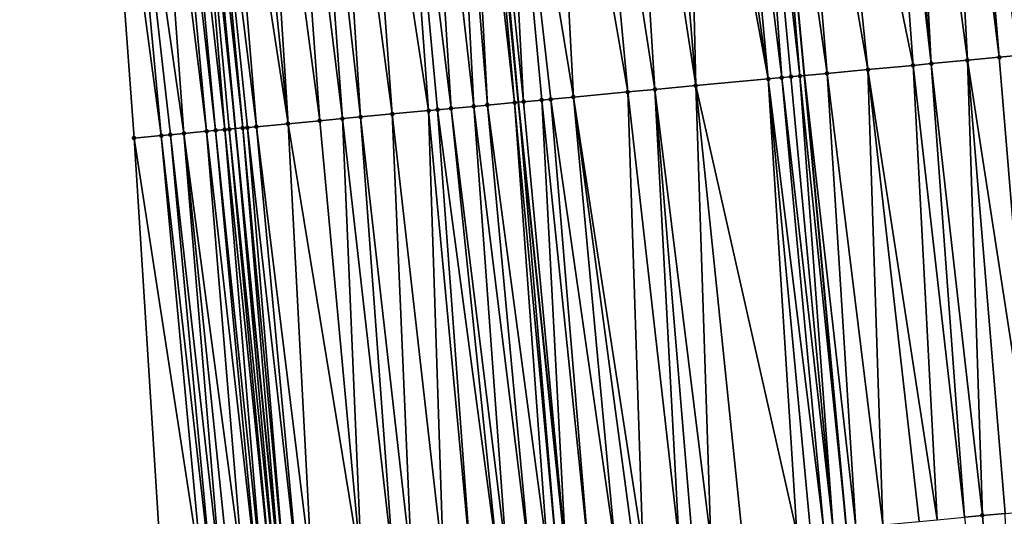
# Model space of a CAD drawing. Header units: feet. Extents: x 2004186 to 2014793, y 836912 to 864902.
# Tile 103 of 256: x 2010517 to 2010560, y 840072 to 840094. Entities that reach past the tile are written whole.
import ezdxf

# ---------------------------------------------------------------- set-up
doc = ezdxf.new("R2010")
doc.units = ezdxf.units.FT
doc.header["$LTSCALE"] = 100
doc.header["$MEASUREMENT"] = 0
for name, color, linetype, lineweight in [('EP_Travel Lane', 5, 'Continuous', 40), ('GPL_Skip Line', 2, 'Continuous', 40), ('Road Shots', 4, 'Continuous', 200), ('Road X-Section', 30, 'Continuous', 13)]:
    doc.layers.add(name, color=color, linetype=linetype, lineweight=lineweight)
doc.layers.add('I-77 SB_MM21-27-Surface-Border', color=7, linetype='Continuous')
doc.layers.add('I-77 SB_MM21-27-Surface-TIN', color=7, linetype='Continuous')

msp = doc.modelspace()

# ---------------------------------------------------------------- linework, layer by layer
at = {"layer": 'EP_Travel Lane'}
msp.add_polyline3d([(2010549.728045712, 839869.8624023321, 327.0348438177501), (2010547.439062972, 839889.7294794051, 327.2185413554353), (2010545.27102308, 839909.6118310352, 327.404447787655), (2010543.103093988, 839929.4931808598, 327.6158940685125), (2010540.935180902, 839949.3743838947, 327.8259522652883), (2010538.767178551, 839969.2564055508, 328.0556513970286), (2010536.629471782, 839989.1411929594, 328.2958978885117), (2010534.490545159, 840009.3309190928, 328.5941957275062), (2010532.347829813, 840029.5564368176, 328.884010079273), (2010530.240976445, 840049.4434461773, 329.1838524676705), (2010528.134055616, 840069.3310923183, 329.4844360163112), (2010526.151214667, 840089.229434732, 329.8120563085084), (2010524.294272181, 840109.14051665, 330.1269044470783), (2010522.437416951, 840129.0508923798, 330.4650879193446), (2010520.580631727, 840148.960517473, 330.8006276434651), (2010518.723710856, 840168.8715970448, 331.1408981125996)], dxfattribs=at)
at = {"layer": 'GPL_Skip Line'}
for points in [[(2010575.273522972, 839872.9292737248, 326.6531976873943), (2010572.892651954, 839892.7853690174, 326.8581499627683), (2010570.511757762, 839912.641657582, 327.0613865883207), (2010568.1308629, 839932.4979517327, 327.2712964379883), (2010565.750011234, 839952.3538856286, 327.4943809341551), (2010563.369133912, 839972.2100334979, 327.7272971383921), (2010560.98826363, 839992.0661226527, 327.9701771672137), (2010558.730415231, 840011.9360111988, 328.2273990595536), (2010556.735345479, 840031.8336311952, 328.4973244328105), (2010554.880210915, 840051.7454049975, 328.7789056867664), (2010553.025152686, 840071.6563594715, 329.098829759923), (2010551.17012179, 840091.5670205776, 329.4283789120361), (2010549.315119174, 840111.4773781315, 329.773638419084), (2010547.460059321, 840131.3883500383, 330.08064942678), (2010545.605046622, 840151.2988158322, 330.430986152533), (2010543.750052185, 840171.2090855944, 330.798773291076)], [(2010562.392701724, 839871.3826455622, 326.8673435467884), (2010560.024588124, 839891.2403095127, 327.0548108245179), (2010557.781053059, 839911.1133117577, 327.2539379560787), (2010555.647591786, 839930.998980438, 327.466965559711), (2010553.514143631, 839950.8845268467, 327.6747133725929), (2010551.38065069, 839970.7704906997, 327.9091312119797), (2010549.247217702, 839990.6558957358, 328.1583456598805), (2010547.098268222, 840010.6859276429, 328.4005417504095), (2010544.947482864, 840030.7330714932, 328.673783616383), (2010542.814051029, 840050.6184657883, 328.9543200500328), (2010540.68066085, 840070.5034718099, 329.2711327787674), (2010538.594213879, 840090.3923057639, 329.6046242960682), (2010536.63127463, 840110.2930355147, 329.9351341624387), (2010534.745470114, 840130.2009271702, 330.2576296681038), (2010532.85972294, 840150.1082134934, 330.6014254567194), (2010530.973929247, 840170.0159909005, 330.96115323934)]]:
    msp.add_polyline3d(points, dxfattribs=at)
at = {"layer": 'I-77 SB_MM21-27-Surface-Border', "color": 3, "linetype": 'ByBlock', "lineweight": -2}
msp.add_polyline3d([(2010547.075953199, 839869.544443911, 327.0304127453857), (2010543.900779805, 839889.3052305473, 327.217266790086), (2010540.924109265, 839909.0904509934, 327.4208217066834), (2010538.146130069, 839928.8985332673, 327.6410632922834), (2010535.963899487, 839948.7779149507, 327.8571621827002), (2010533.384409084, 839968.6105482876, 328.093763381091), (2010530.805044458, 839988.4421326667, 328.3487672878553), (2010528.305524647, 840008.6670569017, 328.6255018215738), (2010526.267820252, 840028.9893494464, 328.9318565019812), (2010524.611944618, 840048.9183740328, 329.223733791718), (2010522.956005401, 840068.848081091, 329.5206439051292), (2010521.698435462, 840088.8138845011, 329.8522648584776), (2010520.241636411, 840108.7621170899, 330.1777840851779), (2010519.18314615, 840128.7470952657, 330.5028201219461), (2010517.527342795, 840148.6753440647, 330.8388022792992), (2010516.667938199, 840168.6794327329, 331.1779523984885)], dxfattribs=at)
at = {"layer": 'I-77 SB_MM21-27-Surface-TIN', "color": 128, "linetype": 'ByBlock', "lineweight": -2}
for points in [[(2010558.076968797, 840112.2959109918, 329.6372167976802), (2010560.529356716, 840092.4415077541, 329.2832353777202), (2010560.205788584, 840112.494909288, 329.5964373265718)], [(2010555.687372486, 840112.0726850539, 329.6737819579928), (2010554.890851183, 840111.9981604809, 329.6931842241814), (2010556.745853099, 840092.0878104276, 329.3524873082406)], [(2010557.280432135, 840112.2215512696, 329.6463607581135), (2010555.687372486, 840112.0726850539, 329.6737819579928), (2010558.338914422, 840092.2366586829, 329.3278185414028)], [(2010555.687372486, 840112.0726850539, 329.6737819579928), (2010556.745853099, 840092.0878104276, 329.3524873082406), (2010558.338914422, 840092.2366586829, 329.3278185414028)], [(2010558.076968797, 840112.2959109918, 329.6372167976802), (2010557.280432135, 840112.2215512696, 329.6463607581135), (2010559.732830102, 840092.3670401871, 329.2981048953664)], [(2010557.280432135, 840112.2215512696, 329.6463607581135), (2010558.338914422, 840092.2366586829, 329.3278185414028), (2010559.732830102, 840092.3670401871, 329.2981048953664)], [(2010558.076968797, 840112.2959109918, 329.6372167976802), (2010559.732830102, 840092.3670401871, 329.2981048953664), (2010560.529356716, 840092.4415077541, 329.2832353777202)], [(2010551.903846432, 840111.7192285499, 329.7326373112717), (2010550.509911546, 840111.5890531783, 329.7514928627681), (2010553.957977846, 840091.8275185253, 329.3844206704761)], [(2010554.492589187, 840111.9609126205, 329.7019876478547), (2010551.903846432, 840111.7192285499, 329.7326373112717), (2010555.949312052, 840092.0134977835, 329.3583154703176)], [(2010551.903846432, 840111.7192285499, 329.7326373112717), (2010553.957977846, 840091.8275185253, 329.3844206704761), (2010555.949312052, 840092.0134977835, 329.3583154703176)], [(2010554.890851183, 840111.9981604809, 329.6931842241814), (2010554.492589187, 840111.9609126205, 329.7019876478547), (2010556.745853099, 840092.0878104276, 329.3524873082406)], [(2010554.492589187, 840111.9609126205, 329.7019876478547), (2010555.949312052, 840092.0134977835, 329.3583154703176), (2010556.745853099, 840092.0878104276, 329.3524873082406)], [(2010546.72637926, 840111.235663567, 329.8061856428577), (2010545.929844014, 840111.1612886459, 329.8162753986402), (2010549.577064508, 840091.4181289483, 329.4555789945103)], [(2010547.722052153, 840111.3285910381, 329.7961359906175), (2010546.72637926, 840111.235663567, 329.8061856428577), (2010549.577064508, 840091.4181289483, 329.4555789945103)], [(2010548.717722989, 840111.4215406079, 329.7847111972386), (2010547.722052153, 840111.3285910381, 329.7961359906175), (2010550.17446751, 840091.4738933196, 329.4494635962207)], [(2010547.722052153, 840111.3285910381, 329.7961359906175), (2010549.577064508, 840091.4181289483, 329.4555789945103), (2010550.17446751, 840091.4738933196, 329.4494635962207)], [(2010548.717722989, 840111.4215406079, 329.7847111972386), (2010550.970989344, 840091.5484121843, 329.4316003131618), (2010549.315119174, 840111.4773781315, 329.773638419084)], [(2010548.717722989, 840111.4215406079, 329.7847111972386), (2010550.572731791, 840091.5111166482, 329.442638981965), (2010550.970989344, 840091.5484121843, 329.4316003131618)], [(2010548.717722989, 840111.4215406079, 329.7847111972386), (2010550.17446751, 840091.4738933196, 329.4494635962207), (2010550.572731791, 840091.5111166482, 329.442638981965)], [(2010550.509911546, 840111.5890531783, 329.7514928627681), (2010549.315119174, 840111.4773781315, 329.773638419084), (2010552.165784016, 840091.6600625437, 329.412271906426)], [(2010550.970989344, 840091.5484121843, 329.4316003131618), (2010551.17012179, 840091.5670205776, 329.4283789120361), (2010549.315119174, 840111.4773781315, 329.773638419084)], [(2010552.165784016, 840091.6600625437, 329.412271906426), (2010549.315119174, 840111.4773781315, 329.773638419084), (2010551.17012179, 840091.5670205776, 329.4283789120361)], [(2010550.509911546, 840111.5890531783, 329.7514928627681), (2010552.165784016, 840091.6600625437, 329.412271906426), (2010553.957977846, 840091.8275185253, 329.3844206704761)], [(2010541.548904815, 840110.7521766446, 329.87487642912), (2010539.955830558, 840110.6034672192, 329.8925409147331), (2010543.40393589, 840090.8415136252, 329.5411519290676)], [(2010543.341104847, 840110.9195660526, 329.8493222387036), (2010541.548904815, 840110.7521766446, 329.87487642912), (2010544.598737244, 840090.9530922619, 329.526009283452)], [(2010541.548904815, 840110.7521766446, 329.87487642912), (2010543.40393589, 840090.8415136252, 329.5411519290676), (2010544.598737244, 840090.9530922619, 329.526009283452)], [(2010544.735036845, 840111.0497724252, 329.828537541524), (2010543.341104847, 840110.9195660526, 329.8493222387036), (2010546.390926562, 840091.1205966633, 329.4953322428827)], [(2010543.341104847, 840110.9195660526, 329.8493222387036), (2010544.598737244, 840090.9530922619, 329.526009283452), (2010546.390926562, 840091.1205966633, 329.4953322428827)], [(2010545.929844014, 840111.1612886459, 329.8162753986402), (2010544.735036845, 840111.0497724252, 329.828537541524), (2010546.390926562, 840091.1205966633, 329.4953322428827)], [(2010545.929844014, 840111.1612886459, 329.8162753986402), (2010546.390926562, 840091.1205966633, 329.4953322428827), (2010549.577064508, 840091.4181289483, 329.4555789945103)], [(2010536.76968943, 840110.3059690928, 329.9328029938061), (2010536.63127463, 840110.2930355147, 329.9351341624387), (2010538.594213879, 840090.3923057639, 329.6046242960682)], [(2010537.765365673, 840110.3988606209, 329.9249900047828), (2010536.76968943, 840110.3059690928, 329.9328029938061), (2010538.823867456, 840090.4137587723, 329.6013432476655)], [(2010536.76968943, 840110.3059690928, 329.9328029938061), (2010538.594213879, 840090.3923057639, 329.6046242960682), (2010538.823867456, 840090.4137587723, 329.6013432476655)], [(2010539.955830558, 840110.6034672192, 329.8925409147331), (2010537.765365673, 840110.3988606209, 329.9249900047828), (2010541.014339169, 840090.6182920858, 329.5751878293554)], [(2010537.765365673, 840110.3988606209, 329.9249900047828), (2010540.018681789, 840090.525198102, 329.5943306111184), (2010541.014339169, 840090.6182920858, 329.5751878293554)], [(2010537.765365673, 840110.3988606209, 329.9249900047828), (2010539.620414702, 840090.4880048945, 329.5993973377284), (2010540.018681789, 840090.525198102, 329.5943306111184)], [(2010537.765365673, 840110.3988606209, 329.9249900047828), (2010538.823867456, 840090.4137587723, 329.6013432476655), (2010539.620414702, 840090.4880048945, 329.5993973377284)], [(2010539.955830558, 840110.6034672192, 329.8925409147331), (2010541.014339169, 840090.6182920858, 329.5751878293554), (2010543.40393589, 840090.8415136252, 329.5411519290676)], [(2010533.185281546, 840109.971274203, 329.9786888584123), (2010531.592210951, 840109.8225254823, 329.9987985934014), (2010534.642073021, 840090.0231229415, 329.6607973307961)], [(2010534.380082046, 840110.082862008, 329.9619721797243), (2010533.185281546, 840109.971274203, 329.9786888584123), (2010535.637738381, 840090.1161312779, 329.6466529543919)], [(2010533.185281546, 840109.971274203, 329.9786888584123), (2010535.040339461, 840090.0603231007, 329.6553248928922), (2010535.637738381, 840090.1161312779, 329.6466529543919)], [(2010533.185281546, 840109.971274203, 329.9786888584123), (2010534.642073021, 840090.0231229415, 329.6607973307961), (2010535.040339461, 840090.0603231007, 329.6553248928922)], [(2010535.574892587, 840110.1943420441, 329.9519617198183), (2010534.380082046, 840110.082862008, 329.9619721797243), (2010536.633407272, 840090.2091017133, 329.6347205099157)], [(2010534.380082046, 840110.082862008, 329.9619721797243), (2010535.637738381, 840090.1161312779, 329.6466529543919), (2010536.633407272, 840090.2091017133, 329.6347205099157)], [(2010536.17229173, 840110.2501478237, 329.9428643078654), (2010535.574892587, 840110.1943420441, 329.9519617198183), (2010537.230812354, 840090.2648437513, 329.6299084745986)], [(2010535.574892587, 840110.1943420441, 329.9519617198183), (2010536.633407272, 840090.2091017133, 329.6347205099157), (2010537.230812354, 840090.2648437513, 329.6299084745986)], [(2010536.17229173, 840110.2501478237, 329.9428643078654), (2010538.425601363, 840090.376554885, 329.6070332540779), (2010536.63127463, 840110.2930355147, 329.9351341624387)], [(2010536.17229173, 840110.2501478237, 329.9428643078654), (2010537.230812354, 840090.2648437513, 329.6299084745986), (2010538.425601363, 840090.376554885, 329.6070332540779)], [(2010538.425601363, 840090.376554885, 329.6070332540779), (2010538.594213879, 840090.3923057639, 329.6046242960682), (2010536.63127463, 840110.2930355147, 329.9351341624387)], [(2010528.406097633, 840109.5247288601, 330.0576354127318), (2010527.21131159, 840109.4129858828, 330.0840081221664), (2010529.862899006, 840089.5764713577, 329.7410375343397)], [(2010529.401756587, 840109.6178059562, 330.0382749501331), (2010528.406097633, 840109.5247288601, 330.0576354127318), (2010530.858552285, 840089.6696093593, 329.7193258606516)], [(2010528.406097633, 840109.5247288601, 330.0576354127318), (2010529.862899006, 840089.5764713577, 329.7410375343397), (2010530.858552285, 840089.6696093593, 329.7193258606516)], [(2010530.397413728, 840109.7109025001, 330.0177042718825), (2010529.401756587, 840109.6178059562, 330.0382749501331), (2010531.65508592, 840089.7440015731, 329.7088539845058)], [(2010529.401756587, 840109.6178059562, 330.0382749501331), (2010530.858552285, 840089.6696093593, 329.7193258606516), (2010531.65508592, 840089.7440015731, 329.7088539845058)], [(2010531.592210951, 840109.8225254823, 329.9987985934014), (2010530.397413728, 840109.7109025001, 330.0177042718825), (2010533.049003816, 840089.8743592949, 329.6805282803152)], [(2010530.397413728, 840109.7109025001, 330.0177042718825), (2010531.65508592, 840089.7440015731, 329.7088539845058), (2010533.049003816, 840089.8743592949, 329.6805282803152)], [(2010531.592210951, 840109.8225254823, 329.9987985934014), (2010533.049003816, 840089.8743592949, 329.6805282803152), (2010534.642073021, 840090.0231229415, 329.6607973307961)], [(2010523.02953049, 840109.022206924, 330.1563087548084), (2010522.432124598, 840108.9664735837, 330.1608984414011), (2010524.884607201, 840089.111054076, 329.8336795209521)], [(2010523.427792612, 840109.0594534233, 330.147590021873), (2010523.02953049, 840109.022206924, 330.1563087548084), (2010525.282873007, 840089.1482610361, 329.8278101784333)], [(2010523.02953049, 840109.022206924, 330.1563087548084), (2010524.884607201, 840089.111054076, 329.8336795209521), (2010525.282873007, 840089.1482610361, 329.8278101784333)], [(2010524.025180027, 840109.1153850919, 330.1306588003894), (2010523.427792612, 840109.0594534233, 330.147590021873), (2010525.681129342, 840089.1855696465, 329.8160084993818)], [(2010523.427792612, 840109.0594534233, 330.147590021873), (2010525.282873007, 840089.1482610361, 329.8278101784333), (2010525.681129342, 840089.1855696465, 329.8160084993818)], [(2010524.025180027, 840109.1153850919, 330.1306588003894), (2010526.151214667, 840089.229434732, 329.8120563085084), (2010524.294272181, 840109.14051665, 330.1269044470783)], [(2010524.025180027, 840109.1153850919, 330.1306588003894), (2010525.880261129, 840089.2041851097, 329.8123744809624), (2010526.151214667, 840089.229434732, 329.8120563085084)], [(2010524.025180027, 840109.1153850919, 330.1306588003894), (2010525.681129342, 840089.1855696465, 329.8160084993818), (2010525.880261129, 840089.2041851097, 329.8123744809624)], [(2010524.622580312, 840109.1711786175, 330.1223239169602), (2010524.294272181, 840109.14051665, 330.1269044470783), (2010526.477672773, 840089.2598567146, 329.8116729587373)], [(2010526.477672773, 840089.2598567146, 329.8116729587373), (2010524.294272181, 840109.14051665, 330.1269044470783), (2010526.151214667, 840089.229434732, 329.8120563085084)], [(2010525.419116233, 840109.2455462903, 330.1126852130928), (2010524.622580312, 840109.1711786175, 330.1223239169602), (2010527.075058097, 840089.3158108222, 329.7944844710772)], [(2010524.622580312, 840109.1711786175, 330.1223239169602), (2010526.676803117, 840089.2784876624, 329.8071352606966), (2010527.075058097, 840089.3158108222, 329.7944844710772)], [(2010524.622580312, 840109.1711786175, 330.1223239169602), (2010526.477672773, 840089.2598567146, 329.8116729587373), (2010526.676803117, 840089.2784876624, 329.8071352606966)], [(2010528.468980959, 840089.4461152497, 329.7692690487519), (2010526.414779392, 840109.3385782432, 330.0961339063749), (2010525.419116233, 840109.2455462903, 330.1126852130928)], [(2010528.468980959, 840089.4461152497, 329.7692690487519), (2010525.419116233, 840109.2455462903, 330.1126852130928), (2010527.075058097, 840089.3158108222, 329.7944844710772)], [(2010528.468980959, 840089.4461152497, 329.7692690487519), (2010527.21131159, 840109.4129858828, 330.0840081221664), (2010526.414779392, 840109.3385782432, 330.0961339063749)], [(2010529.862899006, 840089.5764713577, 329.7410375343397), (2010527.21131159, 840109.4129858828, 330.0840081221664), (2010528.468980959, 840089.4461152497, 329.7692690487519)], [(2010521.03818305, 840108.8363697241, 330.1753039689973), (2010520.241636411, 840108.7621170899, 330.1777840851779), (2010522.893253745, 840088.9252814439, 329.8477259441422)], [(2010520.241636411, 840108.7621170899, 330.1777840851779), (2010521.698435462, 840088.8138845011, 329.8522648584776), (2010522.893253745, 840088.9252814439, 329.8477259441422)], [(2010522.432124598, 840108.9664735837, 330.1608984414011), (2010521.03818305, 840108.8363697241, 330.1753039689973), (2010523.888919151, 840089.0182892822, 329.8336106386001)], [(2010521.03818305, 840108.8363697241, 330.1753039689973), (2010523.291521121, 840088.9624715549, 329.84283992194), (2010523.888919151, 840089.0182892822, 329.8336106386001)], [(2010521.03818305, 840108.8363697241, 330.1753039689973), (2010522.893253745, 840088.9252814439, 329.8477259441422), (2010523.291521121, 840088.9624715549, 329.84283992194)], [(2010522.432124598, 840108.9664735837, 330.1608984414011), (2010523.888919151, 840089.0182892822, 329.8336106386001), (2010524.884607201, 840089.111054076, 329.8336795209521)], [(2010558.338914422, 840092.2366586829, 329.3278185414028), (2010556.745853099, 840092.0878104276, 329.3524873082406), (2010558.999138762, 840072.2144747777, 329.0038200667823)], [(2010559.732830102, 840092.3670401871, 329.2981048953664), (2010558.338914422, 840092.2366586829, 329.3278185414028), (2010561.388722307, 840072.4378377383, 328.9585103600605)], [(2010558.338914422, 840092.2366586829, 329.3278185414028), (2010559.99479179, 840072.3076154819, 328.9803886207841), (2010561.388722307, 840072.4378377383, 328.9585103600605)], [(2010558.338914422, 840092.2366586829, 329.3278185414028), (2010558.999138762, 840072.2144747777, 329.0038200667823), (2010559.99479179, 840072.3076154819, 328.9803886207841)], [(2010560.529356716, 840092.4415077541, 329.2832353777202), (2010559.732830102, 840092.3670401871, 329.2981048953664), (2010561.388722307, 840072.4378377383, 328.9585103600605)], [(2010553.957977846, 840091.8275185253, 329.3844206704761), (2010552.165784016, 840091.6600625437, 329.412271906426), (2010554.618207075, 840071.8052821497, 329.0677454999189)], [(2010555.949312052, 840092.0134977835, 329.3583154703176), (2010553.957977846, 840091.8275185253, 329.3844206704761), (2010557.00780767, 840072.0284620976, 329.0338794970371)], [(2010553.957977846, 840091.8275185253, 329.3844206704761), (2010554.618207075, 840071.8052821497, 329.0677454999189), (2010556.211274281, 840071.9540672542, 329.0452636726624)], [(2010553.957977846, 840091.8275185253, 329.3844206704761), (2010556.211274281, 840071.9540672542, 329.0452636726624), (2010557.00780767, 840072.0284620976, 329.0338794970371)], [(2010556.745853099, 840092.0878104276, 329.3524873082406), (2010555.949312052, 840092.0134977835, 329.3583154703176), (2010558.202604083, 840072.1400937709, 329.0143390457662)], [(2010555.949312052, 840092.0134977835, 329.3583154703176), (2010557.00780767, 840072.0284620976, 329.0338794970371), (2010558.202604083, 840072.1400937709, 329.0143390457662)], [(2010556.745853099, 840092.0878104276, 329.3524873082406), (2010558.202604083, 840072.1400937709, 329.0143390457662), (2010558.999138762, 840072.2144747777, 329.0038200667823)], [(2010549.577064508, 840091.4181289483, 329.4555789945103), (2010546.390926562, 840091.1205966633, 329.4953322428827), (2010550.834688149, 840071.4517491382, 329.1316690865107)], [(2010550.17446751, 840091.4738933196, 329.4494635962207), (2010549.577064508, 840091.4181289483, 329.4555789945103), (2010552.029488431, 840071.5633392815, 329.1147254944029)], [(2010549.577064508, 840091.4181289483, 329.4555789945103), (2010551.432091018, 840071.5075149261, 329.1250283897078), (2010552.029488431, 840071.5633392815, 329.1147254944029)], [(2010549.577064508, 840091.4181289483, 329.4555789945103), (2010550.834688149, 840071.4517491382, 329.1316690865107), (2010551.432091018, 840071.5075149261, 329.1250283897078)], [(2010550.572731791, 840091.5111166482, 329.442638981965), (2010550.17446751, 840091.4738933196, 329.4494635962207), (2010552.427757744, 840071.600508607, 329.1107902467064)], [(2010550.17446751, 840091.4738933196, 329.4494635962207), (2010552.029488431, 840071.5633392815, 329.1147254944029), (2010552.427757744, 840071.600508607, 329.1107902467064)], [(2010550.970989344, 840091.5484121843, 329.4316003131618), (2010550.572731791, 840091.5111166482, 329.442638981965), (2010552.427757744, 840071.600508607, 329.1107902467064)], [(2010550.970989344, 840091.5484121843, 329.4316003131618), (2010553.025152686, 840071.6563594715, 329.098829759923), (2010551.17012179, 840091.5670205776, 329.4283789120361)], [(2010550.970989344, 840091.5484121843, 329.4316003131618), (2010552.427757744, 840071.600508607, 329.1107902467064), (2010553.025152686, 840071.6563594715, 329.098829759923)], [(2010552.165784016, 840091.6600625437, 329.412271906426), (2010551.17012179, 840091.5670205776, 329.4283789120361), (2010553.423415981, 840071.6935933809, 329.0908561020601)], [(2010553.423415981, 840071.6935933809, 329.0908561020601), (2010551.17012179, 840091.5670205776, 329.4283789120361), (2010553.025152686, 840071.6563594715, 329.098829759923)], [(2010552.165784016, 840091.6600625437, 329.412271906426), (2010553.423415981, 840071.6935933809, 329.0908561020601), (2010554.618207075, 840071.8052821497, 329.0677454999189)], [(2010543.40393589, 840090.8415136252, 329.5411519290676), (2010541.014339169, 840090.6182920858, 329.5751878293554), (2010544.064160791, 840070.8193236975, 329.2327661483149)], [(2010544.598737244, 840090.9530922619, 329.526009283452), (2010543.40393589, 840090.8415136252, 329.5411519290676), (2010545.657223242, 840070.9681598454, 329.2070926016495)], [(2010543.40393589, 840090.8415136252, 329.5411519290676), (2010544.064160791, 840070.8193236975, 329.2327661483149), (2010545.657223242, 840070.9681598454, 329.2070926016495)], [(2010546.390926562, 840091.1205966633, 329.4953322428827), (2010544.598737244, 840090.9530922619, 329.526009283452), (2010547.051151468, 840071.0984066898, 329.1836768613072)], [(2010544.598737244, 840090.9530922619, 329.526009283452), (2010546.254625, 840071.0239375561, 329.1997063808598), (2010547.051151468, 840071.0984066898, 329.1836768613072)], [(2010544.598737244, 840090.9530922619, 329.526009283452), (2010545.657223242, 840070.9681598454, 329.2070926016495), (2010546.254625, 840071.0239375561, 329.1997063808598)], [(2010546.390926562, 840091.1205966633, 329.4953322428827), (2010548.445081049, 840071.2286390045, 329.1611696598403), (2010550.834688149, 840071.4517491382, 329.1316690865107)], [(2010546.390926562, 840091.1205966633, 329.4953322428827), (2010547.051151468, 840071.0984066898, 329.1836768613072), (2010548.445081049, 840071.2286390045, 329.1611696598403)], [(2010538.425601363, 840090.376554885, 329.6070332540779), (2010540.280608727, 840070.4661463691, 329.2744490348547), (2010538.594213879, 840090.3923057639, 329.6046242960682)], [(2010538.823867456, 840090.4137587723, 329.6013432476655), (2010538.594213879, 840090.3923057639, 329.6046242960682), (2010540.68066085, 840070.5034718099, 329.2711327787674)], [(2010540.678878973, 840070.5033056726, 329.2711404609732), (2010540.68066085, 840070.5034718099, 329.2711327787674), (2010538.594213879, 840090.3923057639, 329.6046242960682)], [(2010540.678878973, 840070.5033056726, 329.2711404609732), (2010538.594213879, 840090.3923057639, 329.6046242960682), (2010540.280608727, 840070.4661463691, 329.2744490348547)], [(2010539.620414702, 840090.4880048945, 329.5993973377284), (2010538.823867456, 840090.4137587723, 329.6013432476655), (2010540.68066085, 840070.5034718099, 329.2711327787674)], [(2010540.018681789, 840090.525198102, 329.5943306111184), (2010539.620414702, 840090.4880048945, 329.5993973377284), (2010541.674560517, 840070.5961403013, 329.2668477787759)], [(2010539.620414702, 840090.4880048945, 329.5993973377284), (2010540.68066085, 840070.5034718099, 329.2711327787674), (2010541.674560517, 840070.5961403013, 329.2668477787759)], [(2010541.014339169, 840090.6182920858, 329.5751878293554), (2010540.018681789, 840090.525198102, 329.5943306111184), (2010542.869362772, 840070.7077092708, 329.2512281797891)], [(2010540.018681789, 840090.525198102, 329.5943306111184), (2010541.674560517, 840070.5961403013, 329.2668477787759), (2010542.869362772, 840070.7077092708, 329.2512281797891)], [(2010541.014339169, 840090.6182920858, 329.5751878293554), (2010543.665891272, 840070.7821565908, 329.2365626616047), (2010544.064160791, 840070.8193236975, 329.2327661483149)], [(2010541.014339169, 840090.6182920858, 329.5751878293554), (2010542.869362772, 840070.7077092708, 329.2512281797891), (2010543.665891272, 840070.7821565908, 329.2365626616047)], [(2010534.642073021, 840090.0231229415, 329.6607973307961), (2010533.049003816, 840089.8743592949, 329.6805282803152), (2010535.302280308, 840070.0011220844, 329.3491339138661)], [(2010535.040339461, 840090.0603231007, 329.6553248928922), (2010534.642073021, 840090.0231229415, 329.6607973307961), (2010536.497085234, 840070.1126623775, 329.3353074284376)], [(2010534.642073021, 840090.0231229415, 329.6607973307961), (2010535.302280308, 840070.0011220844, 329.3491339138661), (2010536.497085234, 840070.1126623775, 329.3353074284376)], [(2010535.637738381, 840090.1161312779, 329.6466529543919), (2010535.040339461, 840090.0603231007, 329.6553248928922), (2010537.691883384, 840070.224275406, 329.316932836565)], [(2010535.040339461, 840090.0603231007, 329.6553248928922), (2010536.497085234, 840070.1126623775, 329.3353074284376), (2010537.691883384, 840070.224275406, 329.316932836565)], [(2010536.633407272, 840090.2091017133, 329.6347205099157), (2010535.637738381, 840090.1161312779, 329.6466529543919), (2010538.090148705, 840070.2614875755, 329.3103185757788)], [(2010535.637738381, 840090.1161312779, 329.6466529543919), (2010537.691883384, 840070.224275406, 329.316932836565), (2010538.090148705, 840070.2614875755, 329.3103185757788)], [(2010537.230812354, 840090.2648437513, 329.6299084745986), (2010536.633407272, 840090.2091017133, 329.6347205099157), (2010539.085825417, 840070.3543740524, 329.302783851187)], [(2010536.633407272, 840090.2091017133, 329.6347205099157), (2010538.090148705, 840070.2614875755, 329.3103185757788), (2010539.085825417, 840070.3543740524, 329.302783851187)], [(2010538.425601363, 840090.376554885, 329.6070332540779), (2010537.230812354, 840090.2648437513, 329.6299084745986), (2010539.882352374, 840070.428837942, 329.2870822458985)], [(2010537.230812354, 840090.2648437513, 329.6299084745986), (2010539.085825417, 840070.3543740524, 329.302783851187), (2010539.882352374, 840070.428837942, 329.2870822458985)], [(2010538.425601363, 840090.376554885, 329.6070332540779), (2010539.882352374, 840070.428837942, 329.2870822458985), (2010540.280608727, 840070.4661463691, 329.2744490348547)], [(2010529.862899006, 840089.5764713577, 329.7410375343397), (2010528.468980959, 840089.4461152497, 329.7692690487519), (2010531.717905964, 840069.6660671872, 329.4177523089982)], [(2010530.858552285, 840089.6696093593, 329.7193258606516), (2010529.862899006, 840089.5764713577, 329.7410375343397), (2010531.717905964, 840069.6660671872, 329.4177523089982)], [(2010531.65508592, 840089.7440015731, 329.7088539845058), (2010530.858552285, 840089.6696093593, 329.7193258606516), (2010533.111835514, 840069.7962998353, 329.3952242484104)], [(2010530.858552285, 840089.6696093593, 329.7193258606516), (2010531.717905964, 840069.6660671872, 329.4177523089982), (2010533.111835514, 840069.7962998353, 329.3952242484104)], [(2010533.049003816, 840089.8743592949, 329.6805282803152), (2010531.65508592, 840089.7440015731, 329.7088539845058), (2010533.908363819, 840069.8707492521, 329.3804276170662)], [(2010531.65508592, 840089.7440015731, 329.7088539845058), (2010533.111835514, 840069.7962998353, 329.3952242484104), (2010533.908363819, 840069.8707492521, 329.3804276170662)], [(2010533.049003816, 840089.8743592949, 329.6805282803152), (2010533.908363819, 840069.8707492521, 329.3804276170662), (2010535.302280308, 840070.0011220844, 329.3491339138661)], [(2010524.884607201, 840089.111054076, 329.8336795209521), (2010523.888919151, 840089.0182892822, 329.8336106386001), (2010526.540456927, 840069.1823075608, 329.5038266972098)], [(2010525.282873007, 840089.1482610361, 329.8278101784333), (2010524.884607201, 840089.111054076, 329.8336795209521), (2010527.137866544, 840069.2380009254, 329.5017145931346)], [(2010524.884607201, 840089.111054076, 329.8336795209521), (2010526.540456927, 840069.1823075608, 329.5038266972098), (2010527.137866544, 840069.2380009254, 329.5017145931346)], [(2010525.681129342, 840089.1855696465, 329.8160084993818), (2010525.282873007, 840089.1482610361, 329.8278101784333), (2010527.336997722, 840069.2566229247, 329.4974123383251)], [(2010525.282873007, 840089.1482610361, 329.8278101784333), (2010527.137866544, 840069.2380009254, 329.5017145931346), (2010527.336997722, 840069.2566229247, 329.4974123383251)], [(2010527.735255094, 840069.2939204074, 329.4854634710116), (2010525.880261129, 840089.2041851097, 329.8123744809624), (2010525.681129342, 840089.1855696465, 329.8160084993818)], [(2010527.735255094, 840069.2939204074, 329.4854634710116), (2010525.681129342, 840089.1855696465, 329.8160084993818), (2010527.336997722, 840069.2566229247, 329.4974123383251)], [(2010527.934390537, 840069.312496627, 329.484023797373), (2010526.151214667, 840089.229434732, 329.8120563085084), (2010525.880261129, 840089.2041851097, 329.8123744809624)], [(2010527.934390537, 840069.312496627, 329.484023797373), (2010525.880261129, 840089.2041851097, 329.8123744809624), (2010527.735255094, 840069.2939204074, 329.4854634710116)], [(2010526.477672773, 840089.2598567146, 329.8116729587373), (2010526.151214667, 840089.229434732, 329.8120563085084), (2010528.134055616, 840069.3310923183, 329.4844360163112)], [(2010527.934390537, 840069.312496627, 329.484023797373), (2010528.134055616, 840069.3310923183, 329.4844360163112), (2010526.151214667, 840089.229434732, 329.8120563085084)], [(2010528.332666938, 840069.3495898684, 329.4848460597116), (2010526.676803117, 840089.2784876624, 329.8071352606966), (2010526.477672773, 840089.2598567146, 329.8116729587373)], [(2010528.332666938, 840069.3495898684, 329.4848460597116), (2010526.477672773, 840089.2598567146, 329.8116729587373), (2010528.134055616, 840069.3310923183, 329.4844360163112)], [(2010528.930057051, 840069.4054925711, 329.4696441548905), (2010527.075058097, 840089.3158108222, 329.7944844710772), (2010526.676803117, 840089.2784876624, 329.8071352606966)], [(2010528.930057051, 840069.4054925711, 329.4696441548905), (2010526.676803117, 840089.2784876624, 329.8071352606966), (2010528.332666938, 840069.3495898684, 329.4848460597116)], [(2010528.468980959, 840089.4461152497, 329.7692690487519), (2010527.075058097, 840089.3158108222, 329.7944844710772), (2010529.527456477, 840069.4612953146, 329.4606926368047)], [(2010529.527456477, 840069.4612953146, 329.4606926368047), (2010527.075058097, 840089.3158108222, 329.7944844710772), (2010528.930057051, 840069.4054925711, 329.4696441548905)], [(2010528.468980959, 840089.4461152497, 329.7692690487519), (2010529.527456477, 840069.4612953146, 329.4606926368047), (2010531.717905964, 840069.6660671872, 329.4177523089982)], [(2010522.893253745, 840088.9252814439, 329.8477259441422), (2010521.698435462, 840088.8138845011, 329.8522648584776), (2010524.748238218, 840069.0151186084, 329.5169698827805)], [(2010521.698435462, 840088.8138845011, 329.8522648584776), (2010522.956005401, 840068.848081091, 329.5206439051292), (2010524.748238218, 840069.0151186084, 329.5169698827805)], [(2010523.291521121, 840088.9624715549, 329.84283992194), (2010522.893253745, 840088.9252814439, 329.8477259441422), (2010525.146512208, 840069.0522377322, 329.5161737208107)], [(2010522.893253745, 840088.9252814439, 329.8477259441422), (2010524.748238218, 840069.0151186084, 329.5169698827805), (2010525.146512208, 840069.0522377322, 329.5161737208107)], [(2010523.888919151, 840089.0182892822, 329.8336106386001), (2010523.291521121, 840088.9624715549, 329.84283992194), (2010525.544779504, 840069.0894287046, 329.510884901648)], [(2010523.291521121, 840088.9624715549, 329.84283992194), (2010525.146512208, 840069.0522377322, 329.5161737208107), (2010525.544779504, 840069.0894287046, 329.510884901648)], [(2010523.888919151, 840089.0182892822, 329.8336106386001), (2010525.94304526, 840069.1266362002, 329.504562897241), (2010526.540456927, 840069.1823075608, 329.5038266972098)], [(2010523.888919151, 840089.0182892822, 329.8336106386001), (2010525.544779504, 840069.0894287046, 329.510884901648), (2010525.94304526, 840069.1266362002, 329.504562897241)], [(2010558.999138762, 840072.2144747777, 329.0038200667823), (2010558.202604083, 840072.1400937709, 329.0143390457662), (2010560.655072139, 840052.2848304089, 328.6903441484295)], [(2010559.99479179, 840072.3076154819, 328.9803886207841), (2010558.999138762, 840072.2144747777, 329.0038200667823), (2010560.655072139, 840052.2848304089, 328.6903441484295)]]:
    msp.add_3dface(points, dxfattribs=at)
at = {"layer": 'Road Shots', "lineweight": 100}
for p in [(2010558.338914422, 840092.2366586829, 329.3278185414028), (2010559.732830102, 840092.3670401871, 329.2981048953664), (2010553.957977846, 840091.8275185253, 329.3844206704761), (2010555.949312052, 840092.0134977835, 329.3583154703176), (2010556.745853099, 840092.0878104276, 329.3524873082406), (2010549.577064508, 840091.4181289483, 329.4555789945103), (2010550.17446751, 840091.4738933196, 329.4494635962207), (2010550.572731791, 840091.5111166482, 329.442638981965), (2010550.970989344, 840091.5484121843, 329.4316003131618), (2010552.165784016, 840091.6600625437, 329.412271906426), (2010543.40393589, 840090.8415136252, 329.5411519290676), (2010544.598737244, 840090.9530922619, 329.526009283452), (2010546.390926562, 840091.1205966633, 329.4953322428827), (2010538.823867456, 840090.4137587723, 329.6013432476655), (2010539.620414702, 840090.4880048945, 329.5993973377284), (2010540.018681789, 840090.525198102, 329.5943306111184), (2010541.014339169, 840090.6182920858, 329.5751878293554), (2010534.642073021, 840090.0231229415, 329.6607973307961), (2010535.040339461, 840090.0603231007, 329.6553248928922), (2010535.637738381, 840090.1161312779, 329.6466529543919), (2010536.633407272, 840090.2091017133, 329.6347205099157), (2010537.230812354, 840090.2648437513, 329.6299084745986), (2010538.425601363, 840090.376554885, 329.6070332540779), (2010529.862899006, 840089.5764713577, 329.7410375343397), (2010530.858552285, 840089.6696093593, 329.7193258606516), (2010531.65508592, 840089.7440015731, 329.7088539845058), (2010533.049003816, 840089.8743592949, 329.6805282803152), (2010524.884607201, 840089.111054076, 329.8336795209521), (2010525.282873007, 840089.1482610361, 329.8278101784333), (2010525.681129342, 840089.1855696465, 329.8160084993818), (2010525.880261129, 840089.2041851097, 329.8123744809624), (2010526.477672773, 840089.2598567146, 329.8116729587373), (2010526.676803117, 840089.2784876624, 329.8071352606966), (2010527.075058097, 840089.3158108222, 329.7944844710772), (2010528.468980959, 840089.4461152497, 329.7692690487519), (2010521.698435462, 840088.8138845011, 329.8522648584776), (2010522.893253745, 840088.9252814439, 329.8477259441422), (2010523.291521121, 840088.9624715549, 329.84283992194), (2010523.888919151, 840089.0182892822, 329.8336106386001), (2010558.999138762, 840072.2144747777, 329.0038200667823)]:
    msp.add_point(p, dxfattribs=at)
at = {"layer": 'Road X-Section', "extrusion": (-0.09275224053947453, 0.9955405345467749, 0.01720656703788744), "elevation": 649867.7502833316, "flags": 128}
msp.add_lwpolyline([(-2079783.865501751, -10853.74757763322), (-2079785.065501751, -10853.75211721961), (-2079785.465501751, -10853.75700396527), (-2079786.065501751, -10853.76623461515), (-2079787.065501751, -10853.7661657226), (-2079787.465501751, -10853.77203593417), (-2079787.865501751, -10853.78383936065), (-2079788.065501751, -10853.78747391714), (-2079788.665501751, -10853.78817554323), (-2079788.865501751, -10853.79271391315), (-2079789.265501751, -10853.80536657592), (-2079790.665501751, -10853.83058573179), (-2079792.065501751, -10853.85882142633), (-2079793.065501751, -10853.88053631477), (-2079793.865501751, -10853.89100974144), (-2079795.265501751, -10853.9193396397), (-2079796.865501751, -10853.93907351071), (-2079797.265501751, -10853.94454675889), (-2079797.865501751, -10853.95321998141), (-2079798.865501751, -10853.96515419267), (-2079799.465501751, -10853.96996694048), (-2079800.665501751, -10853.99284554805), (-2079801.065501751, -10853.99853639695), (-2079801.865501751, -10854.00048259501), (-2079802.265501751, -10854.00555007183), (-2079803.265501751, -10854.02469568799), (-2079805.665501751, -10854.05873662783), (-2079806.865501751, -10854.07388151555), (-2079808.665501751, -10854.10456309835), (-2079811.865501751, -10854.14432223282), (-2079812.465501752, -10854.15043853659), (-2079812.865501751, -10854.15726416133), (-2079813.265501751, -10854.16830446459), (-2079814.465501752, -10854.18763573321), (-2079816.265501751, -10854.21549109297), (-2079818.265501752, -10854.24160015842), (-2079819.065501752, -10854.24742918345), (-2079820.665501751, -10854.27210160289), (-2079822.065501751, -10854.3018196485), (-2079822.865501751, -10854.31669136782), (-2079824.065501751, -10854.35116859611), (-2079824.265501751, -10854.35524182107), (-2079824.465501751, -10854.35596442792), (-2079824.665501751, -10854.35426266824), (-2079824.865501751, -10854.35543112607), (-2079825.265501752, -10854.36584100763), (-2079825.865501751, -10854.39511161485), (-2079826.465501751, -10854.4178135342), (-2079827.065501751, -10854.43407499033), (-2079827.465501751, -10854.45267869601), (-2079827.665501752, -10854.46429006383), (-2079828.865501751, -10854.52201877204), (-2079830.265501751, -10854.58428648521), (-2079832.065501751, -10854.66306997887)], dxfattribs=at)
at = {"layer": 'Road X-Section', "extrusion": (-0.09275401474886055, 0.9955595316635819, 0.01605962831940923), "elevation": 649859.7650255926, "flags": 128}
msp.add_lwpolyline([(-2079783.268279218, -10108.28924904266), (-2079785.068279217, -10108.29292353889), (-2079785.468279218, -10108.29371980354), (-2079785.868279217, -10108.29900930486), (-2079786.268279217, -10108.30533212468), (-2079786.868279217, -10108.30606841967), (-2079787.468279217, -10108.30818079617), (-2079787.668279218, -10108.31248360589), (-2079788.068279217, -10108.32443401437), (-2079788.268279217, -10108.3258738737), (-2079788.668279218, -10108.32505150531), (-2079789.268279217, -10108.34025537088), (-2079789.868279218, -10108.34920804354), (-2079792.068279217, -10108.39215390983), (-2079793.468279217, -10108.4146848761), (-2079794.268279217, -10108.42948341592), (-2079795.668279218, -10108.46078115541), (-2079796.868279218, -10108.47460942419), (-2079798.068279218, -10108.49298638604), (-2079798.468279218, -10108.49960149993), (-2079799.468279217, -10108.50713719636), (-2079800.268279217, -10108.52284082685), (-2079800.668279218, -10108.53547566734), (-2079801.068279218, -10108.53878466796), (-2079802.068279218, -10108.54307790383), (-2079803.268279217, -10108.55869951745), (-2079804.068279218, -10108.5733669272), (-2079804.468279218, -10108.57716393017), (-2079806.068279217, -10108.60284078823), (-2079806.668279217, -10108.6102279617), (-2079807.468279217, -10108.62625954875), (-2079808.868279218, -10108.64876965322), (-2079811.268279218, -10108.67827403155), (-2079811.868279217, -10108.68491558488), (-2079812.468279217, -10108.69521980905), (-2079812.868279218, -10108.69915556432), (-2079813.868279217, -10108.71909228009), (-2079815.068279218, -10108.74220586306), (-2079816.668279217, -10108.76469059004), (-2079817.468279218, -10108.776076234), (-2079818.668279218, -10108.79561920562), (-2079819.468279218, -10108.80613954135), (-2079820.468279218, -10108.82957400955), (-2079821.868279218, -10108.85145509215), (-2079823.268279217, -10108.87298580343), (-2079823.868279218, -10108.8898750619), (-2079824.068279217, -10108.89424718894), (-2079824.468279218, -10108.90967085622), (-2079824.668279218, -10108.91021116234), (-2079824.868279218, -10108.90526377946), (-2079825.068279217, -10108.90441769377), (-2079825.468279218, -10108.91249521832), (-2079826.268279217, -10108.94562196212), (-2079826.468279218, -10108.95565482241), (-2079826.868279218, -10108.97920515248), (-2079827.268279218, -10108.99042435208), (-2079827.668279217, -10109.01016177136), (-2079828.268279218, -10109.04244480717), (-2079828.868279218, -10109.06883215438), (-2079830.268279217, -10109.12543940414), (-2079830.868279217, -10109.14993798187), (-2079832.268279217, -10109.21387485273)], dxfattribs=at)

doc.saveas('drawing.dxf')
